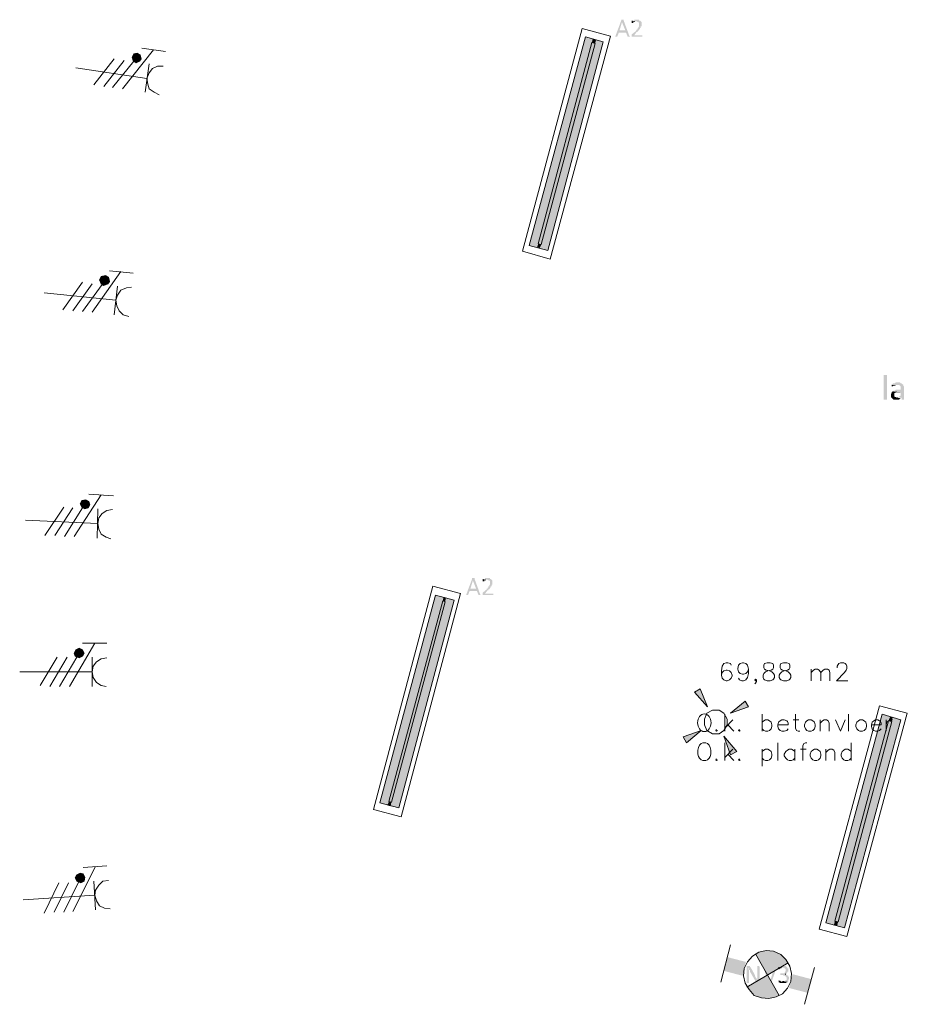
# Model space of a CAD drawing. Header units: millimetres. Extents: x -197899 to 120983, y -4228 to 45370.
# Tile 14 of 200: x -196134 to -191523, y 8795 to 13909. Entities that reach past the tile are written whole.
import ezdxf

# ---------------------------------------------------------------- set-up
doc = ezdxf.new("R2010")
doc.units = ezdxf.units.MM
for name, color, linetype in [('AL63----', 7, 'Continuous'), ('PDF_Geometry', 8, 'Continuous'), ('PDF_Solid Fills', 8, 'Continuous')]:
    doc.layers.add(name, color=color, linetype=linetype)

# ---------------------------------------------------------------- blocks, each defined once
blk = doc.blocks.new('A$C01523A58')
at = {"layer": 'PDF_Solid Fills'}
for color, points in [(7, [(-30831.5, -15244.2), (-30835.5, -15244.2), (-30835.5, -15248.5), (-30865.3, -15328.9), (-30865.3, -15333.1), (-30856.7, -15333.1), (-30848.1, -15312), (-30810.3, -15312), (-30844.1, -15299.3), (-30831.5, -15257), (-30831.5, -15257), (-30822.9, -15248.5), (-30822.9, -15244.2), (-30826.9, -15244.2)]), (7, [(-30822.9, -15248.5), (-30831.5, -15257), (-30814.3, -15299.3), (-30844.1, -15299.3), (-30810.3, -15312), (-30801.7, -15333.1), (-30789, -15333.1), (-30793.1, -15328.9)]), (7, [(-30755.2, -15244.2), (-30767.8, -15244.2), (-30767.8, -15248.5), (-30776.4, -15248.5), (-30776.4, -15252.7), (-30780.5, -15252.7), (-30755.2, -15252.7), (-30750.6, -15257), (-30746.6, -15257), (-30742.6, -15261.2), (-30742.6, -15269.6), (-30742.6, -15273.9), (-30742.6, -15278.1), (-30742.6, -15278.1), (-30746.6, -15282.4), (-30746.6, -15286.6), (-30750.6, -15286.6), (-30750.6, -15290.8), (-30750.6, -15295), (-30755.2, -15295), (-30755.2, -15299.3), (-30759.2, -15299.3), (-30759.2, -15303.5), (-30780.5, -15320.4), (-30780.5, -15324.7), (-30780.5, -15328.9), (-30780.5, -15333.1), (-30725.4, -15333.1), (-30725.4, -15328.9), (-30725.4, -15324.7), (-30767.8, -15324.7), (-30755.2, -15307.7), (-30750.6, -15307.7), (-30750.6, -15303.5), (-30746.6, -15303.5), (-30746.6, -15299.3), (-30742.6, -15299.3), (-30742.6, -15295), (-30738, -15295), (-30738, -15286.6), (-30734, -15286.6), (-30734, -15282.4), (-30734, -15278.1), (-30730, -15278.1), (-30730, -15273.9), (-30730, -15265.4), (-30730, -15261.2), (-30730, -15257), (-30730, -15257), (-30734, -15252.7), (-30734, -15252.7), (-30738, -15248.5), (-30742.6, -15248.5), (-30742.6, -15244.2), (-30750.6, -15244.2)]), (7, [(-30780.5, -15252.7), (-30780.5, -15257), (-30780.5, -15261.2), (-30771.8, -15261.2), (-30771.8, -15257), (-30763.8, -15257), (-30763.8, -15252.7), (-30755.2, -15252.7)]), (1, [(-30984, -15345.8), (-31021.8, -15333.1), (-31314.2, -16416.9)]), (1, [(-30984, -15345.8), (-31271.8, -16425.3), (-31314.2, -16416.9)]), (51, [(-30970.8, -15367), (-30988, -15362.8), (-31267.2, -16408.4)]), (51, [(-30970.8, -15367), (-31250.6, -16412.6), (-31267.2, -16408.4)]), (1, [(-30928.9, -15358.5), (-30966.8, -15350.1), (-31259.2, -16429.6)]), (1, [(-30928.9, -15358.5), (-31216.7, -16442.3), (-31259.2, -16429.6)]), (1, [(-30966.8, -15350.1), (-30984, -15345.8), (-30988, -15362.8)]), (1, [(-30966.8, -15350.1), (-30970.8, -15367), (-30988, -15362.8)]), (1, [(-33367.2, -15422.1), (-33375.8, -15439), (-33354.6, -15443.2)]), (1, [(-33375.8, -15439), (-33371.2, -15455.9), (-33354.6, -15443.2)]), (1, [(-33371.2, -15455.9), (-33354.6, -15468.6), (-33354.6, -15443.2)]), (1, [(-33350, -15417.8), (-33367.2, -15422.1), (-33354.6, -15443.2)]), (1, [(-33333.4, -15426.3), (-33350, -15417.8), (-33354.6, -15443.2)]), (1, [(-33328.8, -15447.5), (-33333.4, -15426.3), (-33354.6, -15443.2)]), (1, [(-33354.6, -15468.6), (-33337.4, -15460.1), (-33354.6, -15443.2)]), (1, [(-33337.4, -15460.1), (-33328.8, -15447.5), (-33354.6, -15443.2)]), (1, [(-31250.6, -16412.6), (-31267.2, -16408.4), (-31271.8, -16425.3)]), (1, [(-31250.6, -16412.6), (-31259.2, -16429.6), (-31271.8, -16425.3)]), (1, [(-33536.3, -16577.7), (-33544.9, -16594.6), (-33519.7, -16598.9)]), (1, [(-33544.9, -16594.6), (-33536.3, -16615.9), (-33519.7, -16598.9)]), (1, [(-33515.1, -16573.5), (-33536.3, -16577.7), (-33519.7, -16598.9)]), (1, [(-33536.3, -16615.9), (-33523.7, -16624.3), (-33519.7, -16598.9)]), (1, [(-33523.7, -16624.3), (-33502.5, -16615.9), (-33519.7, -16598.9)]), (1, [(-33498.5, -16582), (-33515.1, -16573.5), (-33519.7, -16598.9)]), (1, [(-33493.9, -16603.1), (-33498.5, -16582), (-33519.7, -16598.9)]), (1, [(-33502.5, -16615.9), (-33493.9, -16603.1), (-33519.7, -16598.9)]), (7, [(-29455.5, -17212.7), (-29455.5, -17217), (-29472.2, -17217), (-29472.2, -17212.7), (-29472.2, -17090), (-29455.5, -17090), (-29455.5, -17094.2)]), (7, [(-29400.5, -17128), (-29409.1, -17128), (-29413.1, -17132.3), (-29421.7, -17132.3), (-29425.7, -17136.5), (-29430.3, -17136.5), (-29430.3, -17140.8), (-29391.9, -17140.8), (-29387.9, -17145), (-29387.9, -17145), (-29383.3, -17149.3), (-29383.3, -17153.4), (-29383.3, -17166.2), (-29409.1, -17166.2), (-29413.1, -17170.4), (-29421.7, -17170.4), (-29421.7, -17174.7), (-29425.7, -17174.7), (-29383.3, -17178.9), (-29383.3, -17195.8), (-29383.3, -17195.8), (-29387.9, -17200.1), (-29391.9, -17200.1), (-29391.9, -17204.3), (-29396.5, -17204.3), (-29379.3, -17208.5), (-29379.3, -17217), (-29366.7, -17217), (-29366.7, -17157.7), (-29366.7, -17149.3), (-29370.7, -17145), (-29370.7, -17140.8), (-29370.7, -17140.8), (-29375.3, -17136.5), (-29375.3, -17136.5), (-29379.3, -17132.3), (-29383.3, -17132.3), (-29387.9, -17128), (-29396.5, -17128)]), (7, [(-29425.7, -17174.7), (-29430.3, -17178.9), (-29430.3, -17183.1), (-29430.3, -17183.1), (-29434.3, -17187.3), (-29434.3, -17195.8), (-29434.3, -17204.3), (-29430.3, -17208.5), (-29430.3, -17208.5), (-29425.7, -17212.7), (-29425.7, -17212.7), (-29421.7, -17217), (-29391.9, -17217), (-29387.9, -17212.7), (-29387.9, -17212.7), (-29383.3, -17208.5), (-29404.5, -17208.5), (-29409.1, -17204.3), (-29413.1, -17204.3), (-29417.1, -17200.1), (-29417.1, -17191.6), (-29417.1, -17183.1), (-29413.1, -17183.1), (-29409.1, -17178.9), (-29383.3, -17178.9)]), (7, [(-29430.3, -17140.8), (-29430.3, -17145), (-29430.3, -17149.3), (-29425.7, -17149.3), (-29421.7, -17145), (-29413.1, -17145), (-29409.1, -17140.8), (-29400.5, -17140.8)]), (1, [(-33637.8, -17741.9), (-33646.4, -17758.8), (-33621.2, -17763.1)]), (1, [(-33617.2, -17737.7), (-33637.8, -17741.9), (-33621.2, -17763.1)]), (1, [(-33600, -17746.1), (-33617.2, -17737.7), (-33621.2, -17763.1)]), (1, [(-33646.4, -17758.8), (-33637.8, -17775.8), (-33621.2, -17763.1)]), (1, [(-33637.8, -17775.8), (-33621.2, -17784.2), (-33621.2, -17763.1)]), (1, [(-33595.9, -17763.1), (-33600, -17746.1), (-33621.2, -17763.1)]), (1, [(-33621.2, -17784.2), (-33604, -17780), (-33621.2, -17763.1)]), (1, [(-33604, -17780), (-33595.9, -17763.1), (-33621.2, -17763.1)]), (7, [(-31606, -18144.1), (-31610, -18144.1), (-31610, -18148.3), (-31639.8, -18228.7), (-31639.8, -18233), (-31631.2, -18233), (-31623.2, -18211.8), (-31584.8, -18211.8), (-31618.6, -18199.1), (-31606, -18156.8), (-31606, -18156.8), (-31597.4, -18148.3), (-31597.4, -18144.1), (-31602, -18144.1)]), (7, [(-31597.4, -18148.3), (-31606, -18156.8), (-31589.4, -18199.1), (-31618.6, -18199.1), (-31584.8, -18211.8), (-31576.2, -18233), (-31563.6, -18233), (-31568.2, -18228.7)]), (7, [(-31529.8, -18144.1), (-31542.4, -18144.1), (-31542.4, -18148.3), (-31551, -18148.3), (-31551, -18152.5), (-31555, -18152.5), (-31529.8, -18152.5), (-31525.7, -18156.8), (-31521.2, -18156.8), (-31517.1, -18161), (-31517.1, -18169.4), (-31517.1, -18173.7), (-31517.1, -18177.9), (-31517.1, -18177.9), (-31521.2, -18182.2), (-31521.2, -18186.4), (-31525.7, -18186.4), (-31525.7, -18190.7), (-31525.7, -18194.9), (-31529.8, -18194.9), (-31529.8, -18199.1), (-31534.3, -18199.1), (-31534.3, -18203.3), (-31555, -18220.3), (-31555, -18224.5), (-31555, -18228.7), (-31555, -18233), (-31499.9, -18233), (-31499.9, -18228.7), (-31499.9, -18224.5), (-31542.4, -18224.5), (-31529.8, -18207.6), (-31525.7, -18207.6), (-31525.7, -18203.3), (-31521.2, -18203.3), (-31521.2, -18199.1), (-31517.1, -18199.1), (-31517.1, -18194.9), (-31513.1, -18194.9), (-31513.1, -18186.4), (-31508.5, -18186.4), (-31508.5, -18182.2), (-31508.5, -18177.9), (-31504.5, -18177.9), (-31504.5, -18173.7), (-31504.5, -18165.2), (-31504.5, -18161), (-31504.5, -18156.8), (-31504.5, -18156.8), (-31508.5, -18152.5), (-31508.5, -18152.5), (-31513.1, -18148.3), (-31517.1, -18148.3), (-31517.1, -18144.1), (-31525.7, -18144.1)]), (7, [(-31555, -18152.5), (-31555, -18156.8), (-31555, -18161), (-31547, -18161), (-31547, -18156.8), (-31538.4, -18156.8), (-31538.4, -18152.5), (-31529.8, -18152.5)]), (1, [(-31758.5, -18241.5), (-31800.9, -18233), (-32088.7, -19312.4)]), (1, [(-31758.5, -18241.5), (-32050.3, -19325.2), (-32088.7, -19312.4)]), (1, [(-31703.5, -18258.4), (-31745.9, -18245.7), (-32033.7, -19329.4)]), (1, [(-31745.9, -18245.7), (-31758.5, -18241.5), (-31762.5, -18262.6)]), (1, [(-31745.9, -18245.7), (-31749.9, -18266.9), (-31762.5, -18262.6)]), (51, [(-31749.9, -18266.9), (-31762.5, -18262.6), (-32042.3, -19304)]), (51, [(-31749.9, -18266.9), (-32029.1, -19308.3), (-32042.3, -19304)]), (1, [(-31703.5, -18258.4), (-31991.3, -19337.9), (-32033.7, -19329.4)]), (1, [(-33651, -18508.2), (-33667.6, -18516.6), (-33651, -18533.6)]), (1, [(-33633.8, -18516.6), (-33651, -18508.2), (-33651, -18533.6)]), (1, [(-33667.6, -18516.6), (-33676.2, -18533.6), (-33651, -18533.6)]), (1, [(-33676.2, -18533.6), (-33671.6, -18550.5), (-33651, -18533.6)]), (1, [(-33671.6, -18550.5), (-33651, -18558.9), (-33651, -18533.6)]), (1, [(-33625.2, -18533.6), (-33633.8, -18516.6), (-33651, -18533.6)]), (1, [(-33651, -18558.9), (-33633.8, -18550.5), (-33651, -18533.6)]), (1, [(-33633.8, -18550.5), (-33625.2, -18533.6), (-33651, -18533.6)]), (1, [(-30454.8, -18736.7), (-30425, -18719.8), (-30386.6, -18812.9)]), (1, [(-30192.2, -18783.3), (-30175, -18812.9), (-30268.5, -18846.8)]), (1, [(-29438.3, -18863.7), (-29480.8, -18851), (-29773.2, -19934.8)]), (1, [(-29438.3, -18863.7), (-29730.7, -19947.5), (-29773.2, -19934.8)]), (1, [(-29383.3, -18880.7), (-29425.7, -18868), (-29713.5, -19951.7)]), (1, [(-29425.7, -18868), (-29438.3, -18863.7), (-29446.9, -18884.9)]), (1, [(-29425.7, -18868), (-29430.3, -18889.1), (-29446.9, -18884.9)]), (51, [(-29430.3, -18889.1), (-29446.9, -18884.9), (-29726.1, -19926.3)]), (51, [(-29430.3, -18889.1), (-29709.5, -19930.5), (-29726.1, -19926.3)]), (1, [(-29383.3, -18880.7), (-29675.7, -19960.2), (-29713.5, -19951.7)]), (1, [(-30496.7, -18999.2), (-30513.9, -18969.5), (-30421, -18935.7)]), (1, [(-30234.7, -19045.7), (-30268.5, -19062.7), (-30302.3, -18965.4)]), (1, [(-32029.1, -19308.3), (-32042.3, -19304), (-32050.3, -19325.2)]), (1, [(-32029.1, -19308.3), (-32033.7, -19329.4), (-32050.3, -19325.2)]), (1, [(-33663.6, -19685), (-33671.6, -19701.9), (-33646.4, -19701.9)]), (1, [(-33646.4, -19676.5), (-33663.6, -19685), (-33646.4, -19701.9)]), (1, [(-33629.8, -19680.8), (-33646.4, -19676.5), (-33646.4, -19701.9)]), (1, [(-33621.2, -19697.7), (-33629.8, -19680.8), (-33646.4, -19701.9)]), (1, [(-33671.6, -19701.9), (-33663.6, -19718.9), (-33646.4, -19701.9)]), (1, [(-33663.6, -19718.9), (-33642.4, -19727.3), (-33646.4, -19701.9)]), (1, [(-33625.2, -19718.9), (-33621.2, -19697.7), (-33646.4, -19701.9)]), (1, [(-33642.4, -19727.3), (-33625.2, -19718.9), (-33646.4, -19701.9)]), (1, [(-29709.5, -19930.5), (-29726.1, -19926.3), (-29730.7, -19947.5)]), (1, [(-29709.5, -19930.5), (-29713.5, -19951.7), (-29730.7, -19947.5)]), (7, [(-30175, -20159.2), (-30183.6, -20159.2), (-30183.6, -20163.4), (-30183.6, -20248), (-30171, -20248), (-30171, -20193), (-30171, -20184.5), (-30171, -20180.3), (-30171, -20180.3), (-30175, -20176.1), (-30175, -20171.8), (-30171, -20171.8), (-30162.4, -20167.6), (-30162.4, -20167.6), (-30166.4, -20163.4), (-30166.4, -20159.2), (-30171, -20159.2)]), (7, [(-30162.4, -20167.6), (-30171, -20171.8), (-30171, -20180.3), (-30166.4, -20180.3), (-30166.4, -20188.7), (-30166.4, -20188.7), (-30137.2, -20239.6), (-30128.6, -20231.1), (-30128.6, -20231.1), (-30132.6, -20226.9), (-30132.6, -20222.6), (-30132.6, -20222.6), (-30137.2, -20218.4), (-30137.2, -20214.1), (-30141.2, -20214.1), (-30141.2, -20209.9), (-30141.2, -20205.7)]), (7, [(-30124.6, -20159.2), (-30128.6, -20159.2), (-30128.6, -20214.1), (-30128.6, -20222.6), (-30128.6, -20231.1), (-30128.6, -20231.1), (-30137.2, -20239.6), (-30137.2, -20243.8), (-30132.6, -20243.8), (-30132.6, -20248), (-30120, -20248), (-30120, -20243.8), (-30116, -20243.8), (-30116, -20163.4), (-30120, -20159.2), (-30120, -20159.2)]), (7, [(-30094.8, -20159.2), (-30098.8, -20159.2), (-30098.8, -20163.4), (-30098.8, -20163.4), (-30069.6, -20248), (-30065, -20235.3), (-30086.2, -20163.4), (-30090.8, -20159.2), (-30090.8, -20159.2)]), (7, [(-30031.1, -20159.2), (-30039.7, -20159.2), (-30039.7, -20163.4), (-30061, -20235.3), (-30065, -20235.3), (-30069.6, -20248), (-30056.4, -20248), (-30027.1, -20163.4), (-30027.1, -20159.2), (-30027.1, -20159.2)]), (7, [(-29993.3, -20159.2), (-30005.9, -20159.2), (-30009.9, -20163.4), (-30014.5, -20163.4), (-30014.5, -20167.6), (-30018.5, -20167.6), (-29988.7, -20167.6), (-29988.7, -20171.8), (-29984.7, -20171.8), (-29980.7, -20176.1), (-29980.7, -20180.3), (-29980.7, -20184.5), (-29980.7, -20184.5), (-29984.7, -20188.7), (-29984.7, -20193), (-29988.7, -20193), (-29988.7, -20197.2), (-30009.9, -20197.2), (-30009.9, -20201.5), (-30009.9, -20205.7), (-29993.3, -20205.7), (-29993.3, -20209.9), (-29984.7, -20209.9), (-29980.7, -20214.1), (-29980.7, -20214.1), (-29976.1, -20218.4), (-29976.1, -20222.6), (-29976.1, -20226.9), (-29976.1, -20231.1), (-29980.7, -20231.1), (-29980.7, -20235.3), (-29984.7, -20235.3), (-29988.7, -20239.6), (-29997.3, -20239.6), (-29967.5, -20239.6), (-29967.5, -20235.3), (-29967.5, -20231.1), (-29963.5, -20226.9), (-29963.5, -20218.4), (-29963.5, -20218.4), (-29967.5, -20214.1), (-29967.5, -20209.9), (-29972.1, -20209.9), (-29972.1, -20205.7), (-29976.1, -20205.7), (-29980.7, -20201.5), (-29984.7, -20201.5), (-29980.7, -20201.5), (-29976.1, -20197.2), (-29976.1, -20197.2), (-29972.1, -20193), (-29972.1, -20188.7), (-29967.5, -20188.7), (-29967.5, -20184.5), (-29967.5, -20180.3), (-29967.5, -20171.8), (-29972.1, -20171.8), (-29972.1, -20167.6), (-29972.1, -20167.6), (-29976.1, -20163.4), (-29976.1, -20163.4), (-29980.7, -20159.2), (-29988.7, -20159.2)]), (7, [(-30018.5, -20167.6), (-30018.5, -20171.8), (-30018.5, -20176.1), (-30014.5, -20176.1), (-30009.9, -20171.8), (-30005.9, -20171.8), (-30001.3, -20167.6), (-29997.3, -20167.6)]), (7, [(-30018.5, -20231.1), (-30018.5, -20235.3), (-30018.5, -20239.6), (-30018.5, -20243.8), (-30014.5, -20243.8), (-30009.9, -20248), (-29980.7, -20248), (-29976.1, -20243.8), (-29972.1, -20243.8), (-29972.1, -20239.6), (-30005.9, -20239.6), (-30009.9, -20235.3), (-30014.5, -20235.3)])]:
    blk.add_hatch(color=color, dxfattribs=at).paths.add_polyline_path(points)
at = {"layer": 'PDF_Solid Fills', "true_color": 0x00dd00}
for points in [[(-30107.4, -20082.9), (-30137.2, -20095.6), (-30077.6, -20205.7)], [(-30077.6, -20078.7), (-30107.4, -20082.9), (-30077.6, -20205.7)], [(-30043.8, -20082.9), (-30077.6, -20078.7), (-30077.6, -20205.7)], [(-30014.5, -20095.6), (-30043.8, -20082.9), (-30077.6, -20205.7)], [(-29988.7, -20116.8), (-30014.5, -20095.6), (-30077.6, -20205.7)], [(-30204.9, -20209.9), (-30285.1, -20112.6), (-30302.3, -20184.5)], [(-30187.7, -20138), (-30204.9, -20209.9), (-30285.1, -20112.6)], [(-29967.5, -20142.2), (-29988.7, -20116.8), (-30077.6, -20205.7)], [(-30183.6, -20269.2), (-30162.4, -20294.6), (-30077.6, -20205.7)], [(-30162.4, -20294.6), (-30137.2, -20311.5), (-30077.6, -20205.7)], [(-30137.2, -20311.5), (-30107.4, -20324.2), (-30077.6, -20205.7)], [(-30107.4, -20324.2), (-30077.6, -20328.4), (-30077.6, -20205.7)], [(-30077.6, -20328.4), (-30043.8, -20324.2), (-30077.6, -20205.7)], [(-30043.8, -20324.2), (-30014.5, -20311.5), (-30077.6, -20205.7)], [(-29946.3, -20201.5), (-29963.5, -20273.4), (-29849.4, -20226.9)], [(-29963.5, -20273.4), (-29849.4, -20226.9), (-29866, -20298.8)]]:
    blk.add_hatch(color=92, dxfattribs=at).paths.add_polyline_path(points)
at = {"layer": 'PDF_Geometry', "color": 7, "lineweight": 0}
for points in [[(-30776.4, -15252.7), (-30780.5, -15252.7)], [(-29400.5, -17208.5), (-29404.5, -17208.5)], [(-31551, -18152.5), (-31555, -18152.5)], [(-30014.5, -20167.6), (-30018.5, -20167.6)], [(-29988.7, -20239.6), (-29997.3, -20239.6)], [(-29984.7, -20201.5), (-29980.7, -20201.5)]]:
    blk.add_lwpolyline(points, dxfattribs=at)
at = {"layer": 'PDF_Geometry', "color": 7, "lineweight": 13}
for points in [[(-31039, -15290.8), (-31348, -16446.5), (-31204.1, -16488.8), (-30890.5, -15328.9), (-31039, -15290.8)], [(-30928.9, -15358.5), (-31216.7, -16442.3), (-31314.2, -16416.9), (-31021.8, -15333.1), (-30928.9, -15358.5)], [(-31813.5, -18186.4), (-32122.5, -19346.3), (-31978.6, -19384.4), (-31669.6, -18224.5), (-31813.5, -18186.4)], [(-31703.5, -18258.4), (-31991.3, -19337.9), (-32088.7, -19312.4), (-31800.9, -18233), (-31703.5, -18258.4)], [(-29493.4, -18808.7), (-29807, -19968.6), (-29663.1, -20006.7), (-29349.5, -18846.8), (-29493.4, -18808.7)], [(-29383.3, -18880.7), (-29675.7, -19960.2), (-29773.2, -19934.8), (-29480.8, -18851), (-29383.3, -18880.7)]]:
    blk.add_lwpolyline(points, dxfattribs=at)
at = {"layer": 'PDF_Geometry', "color": 1, "lineweight": 18}
for points in [[(-33202.1, -15409.3), (-33324.8, -15392.4)], [(-33265.7, -15400.9), (-33426.2, -15604.1)], [(-33354.6, -15468.6), (-33337.4, -15460.1), (-33328.8, -15447.5), (-33333.4, -15426.3), (-33350, -15417.8), (-33367.2, -15422.1), (-33375.8, -15439), (-33371.2, -15455.9), (-33354.6, -15468.6)], [(-33667.6, -15494), (-33299.5, -15549.1)], [(-33574.7, -15582.9), (-33468.7, -15447.5)], [(-33523.7, -15591.4), (-33417.6, -15455.9)], [(-33477.3, -15595.6), (-33367.2, -15460.1)], [(-33286.9, -15472.9), (-33307.6, -15621)], [(-33214.7, -15485.5), (-33244.5, -15485.5), (-33269.7, -15498.3), (-33286.9, -15519.4), (-33299.5, -15549.1), (-33295, -15578.7), (-33286.9, -15604.1), (-33261.1, -15621), (-33235.9, -15633.7)], [(-33434.8, -16552.3), (-33582.8, -16764)], [(-33371.2, -16560.8), (-33493.9, -16548.1)], [(-33735.2, -16751.3), (-33633.8, -16607.4)], [(-33684.8, -16755.5), (-33582.8, -16615.9)], [(-33633.8, -16759.8), (-33532.3, -16620)], [(-33523.7, -16624.3), (-33502.5, -16615.9), (-33493.9, -16603.1), (-33498.5, -16582), (-33515.1, -16573.5), (-33536.3, -16577.7), (-33544.9, -16594.6), (-33536.3, -16615.9), (-33523.7, -16624.3)], [(-33832.7, -16662.4), (-33460.1, -16700.5)], [(-33452, -16628.5), (-33468.7, -16776.7)], [(-33379.8, -16632.8), (-33405, -16637), (-33434.8, -16649.7), (-33452, -16675.1), (-33460.1, -16700.5), (-33456.1, -16730.1), (-33443.4, -16755.5), (-33422.2, -16776.7), (-33392.4, -16785.2)], [(-33536.3, -17712.3), (-33676.2, -17928.2)], [(-33621.2, -17784.2), (-33604, -17780), (-33595.9, -17763.1), (-33600, -17746.1), (-33617.2, -17737.7), (-33637.8, -17741.9), (-33646.4, -17758.8), (-33637.8, -17775.8), (-33621.2, -17784.2)], [(-33472.7, -17716.5), (-33600, -17708.1)], [(-33828.7, -17923.9), (-33731.2, -17775.8)], [(-33777.7, -17923.9), (-33684.8, -17780)], [(-33727.2, -17928.2), (-33633.8, -17780)], [(-33553.5, -17784.2), (-33557.5, -17936.6)], [(-33477.3, -17788.5), (-33507.1, -17792.7), (-33532.3, -17809.6), (-33548.9, -17830.8), (-33553.5, -17860.4), (-33548.9, -17890.1), (-33536.3, -17915.5), (-33511.1, -17932.4), (-33485.9, -17940.9)], [(-33930.2, -17843.5), (-33553.5, -17860.4)], [(-33570.1, -18482.8), (-33701.4, -18707.1)], [(-33651, -18558.9), (-33633.8, -18550.5), (-33625.2, -18533.6), (-33633.8, -18516.6), (-33651, -18508.2), (-33667.6, -18516.6), (-33676.2, -18533.6), (-33671.6, -18550.5), (-33651, -18558.9)], [(-33507.1, -18482.8), (-33633.8, -18482.8)], [(-33853.9, -18702.9), (-33765.1, -18554.7)], [(-33802.9, -18707.1), (-33714, -18554.7)], [(-33752.4, -18707.1), (-33663.6, -18554.7)], [(-33582.8, -18554.7), (-33582.8, -18707.1)], [(-33507.1, -18558.9), (-33536.3, -18563.1), (-33561.5, -18580.1), (-33578.7, -18601.3), (-33582.8, -18630.9), (-33578.7, -18660.5), (-33561.5, -18685.9), (-33536.3, -18702.9), (-33511.1, -18707.1)], [(-33960, -18630.9), (-33582.8, -18630.9)], [(-30386.6, -18812.9), (-30425, -18719.8), (-30454.8, -18736.7), (-30386.6, -18812.9)], [(-30268.5, -18846.8), (-30175, -18812.9), (-30192.2, -18783.3), (-30268.5, -18846.8)], [(-30361.4, -18952.6), (-30327.5, -18952.6), (-30302.3, -18935.7), (-30285.1, -18906.1), (-30285.1, -18876.4), (-30302.3, -18846.8), (-30327.5, -18829.9), (-30361.4, -18829.9), (-30391.2, -18846.8), (-30403.8, -18876.4), (-30403.8, -18906.1), (-30391.2, -18935.7), (-30361.4, -18952.6)], [(-30421, -18935.7), (-30513.9, -18969.5), (-30496.7, -18999.2), (-30421, -18935.7)], [(-30302.3, -18965.4), (-30268.5, -19062.7), (-30234.7, -19045.7), (-30302.3, -18965.4)], [(-33566.1, -19642.7), (-33684.8, -19875.5)], [(-33642.4, -19727.3), (-33625.2, -19718.9), (-33621.2, -19697.7), (-33629.8, -19680.8), (-33646.4, -19676.5), (-33663.6, -19685), (-33671.6, -19701.9), (-33663.6, -19718.9), (-33642.4, -19727.3)], [(-33507.1, -19638.4), (-33629.8, -19646.9)], [(-33832.7, -19884), (-33756.5, -19727.3)], [(-33781.7, -19879.7), (-33706, -19727.3)], [(-33731.2, -19879.7), (-33655, -19723.1)], [(-33574.7, -19718.9), (-33566.1, -19867.1)], [(-33498.5, -19714.6), (-33527.7, -19718.9), (-33548.9, -19740.1), (-33566.1, -19765.5), (-33570.1, -19790.8), (-33561.5, -19820.4), (-33544.9, -19845.8), (-33519.7, -19858.6), (-33489.9, -19862.8)], [(-33942.8, -19816.2), (-33570.1, -19790.8)]]:
    blk.add_lwpolyline(points, dxfattribs=at)
at = {"layer": 'PDF_Geometry', "color": 51, "lineweight": 18}
for points in [[(-31267.2, -16408.4), (-30988, -15362.8), (-30970.8, -15367)], [(-31250.6, -16412.6), (-30970.8, -15367)], [(-31250.6, -16412.6), (-31267.2, -16408.4)], [(-32042.3, -19304), (-31762.5, -18262.6), (-31749.9, -18266.9)], [(-32029.1, -19308.3), (-31749.9, -18266.9)], [(-29726.1, -19926.3), (-29446.9, -18884.9), (-29430.3, -18889.1)], [(-29709.5, -19930.5), (-29430.3, -18889.1)], [(-32029.1, -19308.3), (-32042.3, -19304)], [(-29709.5, -19930.5), (-29726.1, -19926.3)]]:
    blk.add_lwpolyline(points, dxfattribs=at)
at = {"layer": 'PDF_Geometry', "color": 7, "lineweight": 18, "true_color": 0xeeeeee}
for points in [[(-30263.9, -18597), (-30268.5, -18588.6), (-30281.1, -18584.3), (-30289.7, -18584.3), (-30302.3, -18588.6), (-30310.9, -18601.3), (-30314.9, -18626.7), (-30314.9, -18647.8), (-30310.9, -18664.8), (-30302.3, -18673.2), (-30289.7, -18677.5), (-30285.1, -18677.5), (-30272.5, -18673.2), (-30263.9, -18664.8), (-30259.9, -18652.1), (-30259.9, -18647.8), (-30263.9, -18635.1), (-30272.5, -18626.7), (-30285.1, -18622.4), (-30289.7, -18622.4), (-30302.3, -18626.7), (-30310.9, -18635.1), (-30314.9, -18647.8)], [(-30175, -18618.2), (-30179.6, -18630.9), (-30187.7, -18639.4), (-30200.8, -18643.6), (-30204.9, -18643.6), (-30217.5, -18639.4), (-30226.1, -18630.9), (-30230.1, -18618.2), (-30230.1, -18614), (-30226.1, -18597), (-30217.5, -18588.6), (-30204.9, -18584.3), (-30200.8, -18584.3), (-30187.7, -18588.6), (-30179.6, -18597), (-30175, -18618.2), (-30175, -18639.4), (-30179.6, -18660.5), (-30187.7, -18673.2), (-30200.8, -18677.5), (-30208.9, -18677.5), (-30221.5, -18673.2), (-30226.1, -18664.8)], [(-30077.6, -18584.3), (-30090.8, -18588.6), (-30094.8, -18597), (-30094.8, -18609.7), (-30090.8, -18618.2), (-30082.2, -18622.4), (-30065, -18626.7), (-30052.4, -18630.9), (-30043.8, -18639.4), (-30039.7, -18647.8), (-30039.7, -18660.5), (-30043.8, -18669), (-30048.3, -18673.2), (-30061, -18677.5), (-30077.6, -18677.5), (-30090.8, -18673.2), (-30094.8, -18669), (-30098.8, -18660.5), (-30098.8, -18647.8), (-30094.8, -18639.4), (-30086.2, -18630.9), (-30073.6, -18626.7), (-30056.4, -18622.4), (-30048.3, -18618.2), (-30043.8, -18609.7), (-30043.8, -18597), (-30048.3, -18588.6), (-30061, -18584.3), (-30077.6, -18584.3)], [(-29993.3, -18584.3), (-30005.9, -18588.6), (-30009.9, -18597), (-30009.9, -18609.7), (-30005.9, -18618.2), (-29997.3, -18622.4), (-29980.7, -18626.7), (-29967.5, -18630.9), (-29959.5, -18639.4), (-29954.9, -18647.8), (-29954.9, -18660.5), (-29959.5, -18669), (-29963.5, -18673.2), (-29976.1, -18677.5), (-29993.3, -18677.5), (-30005.9, -18673.2), (-30009.9, -18669), (-30014.5, -18660.5), (-30014.5, -18647.8), (-30009.9, -18639.4), (-30001.3, -18630.9), (-29988.7, -18626.7), (-29972.1, -18622.4), (-29963.5, -18618.2), (-29959.5, -18609.7), (-29959.5, -18597), (-29963.5, -18588.6), (-29976.1, -18584.3), (-29993.3, -18584.3)], [(-29713.5, -18609.7), (-29713.5, -18601.3), (-29709.5, -18592.8), (-29705.5, -18588.6), (-29696.9, -18584.3), (-29679.7, -18584.3), (-29671.7, -18588.6), (-29667.1, -18592.8), (-29663.1, -18601.3), (-29663.1, -18614), (-29667.1, -18622.4), (-29675.7, -18635.1), (-29718.1, -18677.5), (-29658.5, -18677.5)], [(-29849.4, -18677.5), (-29849.4, -18618.2)], [(-29849.4, -18635.1), (-29836.2, -18622.4), (-29828.2, -18618.2), (-29815.6, -18618.2), (-29807, -18622.4), (-29798.4, -18635.1), (-29798.4, -18677.5)], [(-29798.4, -18635.1), (-29785.8, -18622.4), (-29777.2, -18618.2), (-29764.6, -18618.2), (-29756, -18622.4), (-29751.9, -18635.1), (-29751.9, -18677.5)], [(-30132.6, -18673.2), (-30137.2, -18677.5), (-30141.2, -18673.2), (-30137.2, -18669), (-30132.6, -18673.2), (-30132.6, -18681.7), (-30137.2, -18690.2), (-30141.2, -18694.4)], [(-30297.7, -18939.9), (-30297.7, -18851)], [(-30103.4, -18939.9), (-30103.4, -18851)], [(-29929.7, -18851), (-29929.7, -18923), (-29925.7, -18935.7), (-29917.1, -18939.9), (-29908.5, -18939.9)], [(-29654.5, -18939.9), (-29654.5, -18851)], [(-30255.9, -18880.7), (-30297.7, -18923)], [(-30281.1, -18906.1), (-30251.3, -18939.9)], [(-30103.4, -18893.4), (-30094.8, -18884.9), (-30086.2, -18880.7), (-30073.6, -18880.7), (-30065, -18884.9), (-30056.4, -18893.4), (-30052.4, -18906.1), (-30052.4, -18914.5), (-30056.4, -18927.2), (-30065, -18935.7), (-30073.6, -18939.9), (-30086.2, -18939.9), (-30094.8, -18935.7), (-30103.4, -18927.2)], [(-30022.5, -18906.1), (-29967.5, -18906.1), (-29967.5, -18897.6), (-29972.1, -18889.1), (-29976.1, -18884.9), (-29988.7, -18880.7), (-30001.3, -18880.7), (-30009.9, -18884.9), (-30018.5, -18893.4), (-30022.5, -18906.1), (-30022.5, -18914.5), (-30018.5, -18927.2), (-30009.9, -18935.7), (-30001.3, -18939.9), (-29988.7, -18939.9), (-29976.1, -18935.7), (-29967.5, -18927.2)], [(-29942.3, -18880.7), (-29912.5, -18880.7)], [(-29862, -18880.7), (-29870.6, -18884.9), (-29878.6, -18893.4), (-29883.2, -18906.1), (-29883.2, -18914.5), (-29878.6, -18927.2), (-29870.6, -18935.7), (-29862, -18939.9), (-29849.4, -18939.9), (-29840.8, -18935.7), (-29832.2, -18927.2), (-29828.2, -18914.5), (-29828.2, -18906.1), (-29832.2, -18893.4), (-29840.8, -18884.9), (-29849.4, -18880.7), (-29862, -18880.7)], [(-29802.4, -18939.9), (-29802.4, -18880.7)], [(-29802.4, -18897.6), (-29789.8, -18884.9), (-29781.8, -18880.7), (-29768.6, -18880.7), (-29760.5, -18884.9), (-29756, -18897.6), (-29756, -18939.9)], [(-29722.1, -18880.7), (-29696.9, -18939.9), (-29671.7, -18880.7)], [(-29595.4, -18880.7), (-29603.5, -18884.9), (-29612.1, -18893.4), (-29616.6, -18906.1), (-29616.6, -18914.5), (-29612.1, -18927.2), (-29603.5, -18935.7), (-29595.4, -18939.9), (-29582.2, -18939.9), (-29574.2, -18935.7), (-29565.6, -18927.2), (-29561.6, -18914.5), (-29561.6, -18906.1), (-29565.6, -18893.4), (-29574.2, -18884.9), (-29582.2, -18880.7), (-29595.4, -18880.7)], [(-29535.8, -18906.1), (-29485.4, -18906.1), (-29485.4, -18897.6), (-29489.4, -18889.1), (-29493.4, -18884.9), (-29502, -18880.7), (-29514.6, -18880.7), (-29523.2, -18884.9), (-29531.8, -18893.4), (-29535.8, -18906.1), (-29535.8, -18914.5), (-29531.8, -18927.2), (-29523.2, -18935.7), (-29514.6, -18939.9), (-29502, -18939.9), (-29493.4, -18935.7), (-29485.4, -18927.2)], [(-29459.6, -18939.9), (-29459.6, -18880.7)], [(-29459.6, -18906.1), (-29455.5, -18893.4), (-29446.9, -18884.9), (-29438.3, -18880.7), (-29425.7, -18880.7)], [(-30340.2, -18931.5), (-30344.7, -18935.7), (-30340.2, -18939.9), (-30336.1, -18935.7)], [(-30221.5, -18931.5), (-30226.1, -18935.7), (-30221.5, -18939.9), (-30217.5, -18935.7)], [(-30412.4, -18999.2), (-30421, -19003.4), (-30429, -19011.9), (-30433.6, -19024.6), (-30437.6, -19037.3), (-30437.6, -19058.5), (-30433.6, -19071.1), (-30429, -19079.6), (-30421, -19088.1), (-30412.4, -19092.3), (-30395.2, -19092.3), (-30386.6, -19088.1), (-30378.6, -19079.6), (-30374, -19071.1), (-30370, -19058.5), (-30370, -19037.3), (-30374, -19024.6), (-30378.6, -19011.9), (-30386.6, -19003.4), (-30395.2, -18999.2), (-30412.4, -18999.2)], [(-30297.7, -19092.3), (-30297.7, -18999.2)], [(-30022.5, -19092.3), (-30022.5, -18999.2)], [(-29870.6, -18999.2), (-29878.6, -18999.2), (-29887.2, -19003.4), (-29891.8, -19016.2), (-29891.8, -19092.3)], [(-29641.9, -18999.2), (-29641.9, -19092.3)], [(-30255.9, -19033.1), (-30297.7, -19075.4)], [(-30281.1, -19058.5), (-30251.3, -19092.3)], [(-30103.4, -19033.1), (-30103.4, -19122)], [(-30103.4, -19045.7), (-30094.8, -19037.3), (-30086.2, -19033.1), (-30073.6, -19033.1), (-30065, -19037.3), (-30056.4, -19045.7), (-30052.4, -19058.5), (-30052.4, -19067), (-30056.4, -19079.6), (-30065, -19088.1), (-30073.6, -19092.3), (-30086.2, -19092.3), (-30094.8, -19088.1), (-30103.4, -19079.6)], [(-29933.7, -19045.7), (-29942.3, -19037.3), (-29950.9, -19033.1), (-29963.5, -19033.1), (-29972.1, -19037.3), (-29980.7, -19045.7), (-29988.7, -19058.5), (-29988.7, -19067), (-29980.7, -19079.6), (-29972.1, -19088.1), (-29963.5, -19092.3), (-29950.9, -19092.3), (-29942.3, -19088.1), (-29933.7, -19079.6)], [(-29933.7, -19033.1), (-29933.7, -19092.3)], [(-29904.4, -19033.1), (-29874.6, -19033.1)], [(-29832.2, -19033.1), (-29840.8, -19037.3), (-29849.4, -19045.7), (-29853.4, -19058.5), (-29853.4, -19067), (-29849.4, -19079.6), (-29840.8, -19088.1), (-29832.2, -19092.3), (-29819.6, -19092.3), (-29811, -19088.1), (-29802.4, -19079.6), (-29798.4, -19067), (-29798.4, -19058.5), (-29802.4, -19045.7), (-29811, -19037.3), (-29819.6, -19033.1), (-29832.2, -19033.1)], [(-29773.2, -19092.3), (-29773.2, -19033.1)], [(-29773.2, -19050), (-29760.5, -19037.3), (-29751.9, -19033.1), (-29739.3, -19033.1), (-29730.7, -19037.3), (-29726.1, -19050), (-29726.1, -19092.3)], [(-29641.9, -19045.7), (-29650.5, -19037.3), (-29658.5, -19033.1), (-29671.7, -19033.1), (-29679.7, -19037.3), (-29688.3, -19045.7), (-29692.3, -19058.5), (-29692.3, -19067), (-29688.3, -19079.6), (-29679.7, -19088.1), (-29671.7, -19092.3), (-29658.5, -19092.3), (-29650.5, -19088.1), (-29641.9, -19079.6)], [(-30340.2, -19083.9), (-30344.7, -19088.1), (-30340.2, -19092.3), (-30336.1, -19088.1)], [(-30221.5, -19083.9), (-30226.1, -19088.1), (-30221.5, -19092.3), (-30217.5, -19088.1)]]:
    blk.add_lwpolyline(points, dxfattribs=at)
at = {"layer": 'PDF_Geometry', "color": 92, "lineweight": 18, "true_color": 0x00dd00}
for points in [[(-30268.5, -20049.1), (-30318.9, -20243.8)], [(-29954.9, -20239.6), (-29950.9, -20197.2), (-29959.5, -20159.2), (-29980.7, -20125.3), (-30005.9, -20099.9), (-30043.8, -20082.9), (-30082.2, -20078.7), (-30120, -20087.1), (-30153.8, -20108.4), (-30179.6, -20138), (-30196.3, -20171.8), (-30200.8, -20209.9), (-30192.2, -20248), (-30171, -20281.9), (-30145.8, -20311.5), (-30107.4, -20324.2), (-30069.6, -20328.4), (-30031.1, -20320), (-29997.3, -20303.1), (-29972.1, -20273.4), (-29954.9, -20239.6)], [(-30014.5, -20311.5), (-30137.2, -20095.6)], [(-30183.6, -20269.2), (-29967.5, -20142.2)], [(-29832.2, -20167.6), (-29883.2, -20358.1)]]:
    blk.add_lwpolyline(points, dxfattribs=at)
at = {"layer": 'PDF_Geometry', "color": 7, "lineweight": 18, "true_color": 0xeeeeee}
blk.add_ellipse((-30403.8, -18895.5), major_axis=(0, 46), ratio=0.755311, dxfattribs=at)
at = {"layer": 'PDF_Solid Fills', "color": 7}
blk.add_solid([(-29396.5, -17204.3), (-29400.5, -17208.5), (-29404.5, -17208.5)], dxfattribs=at)

msp = doc.modelspace()

# ---------------------------------------------------------------- block references
at = {"layer": 'AL63----'}
msp.add_blockref('A$C01523A58', (-162173.6, 29153.2), dxfattribs=at)

doc.saveas('drawing.dxf')
